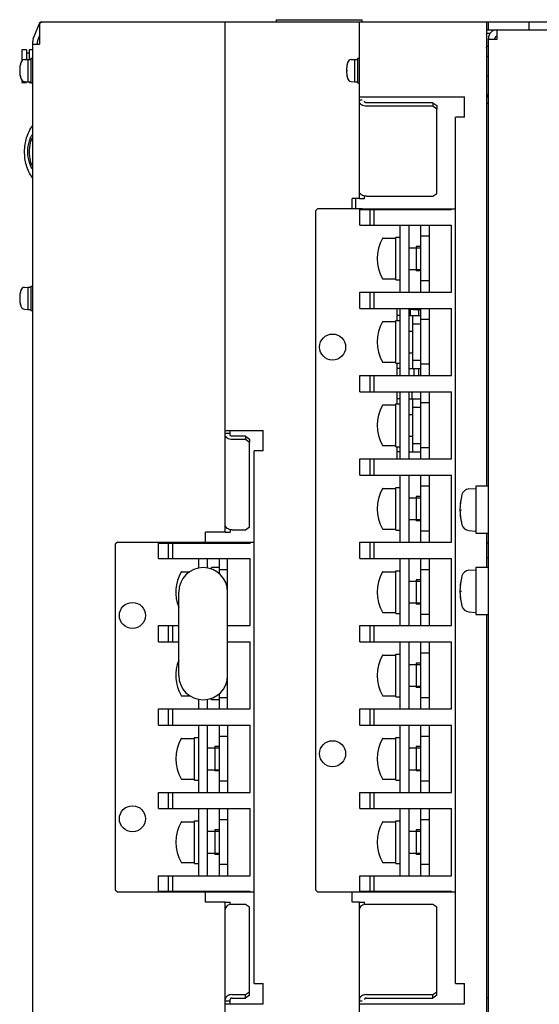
# Model space of a CAD drawing. Header units: millimetres. Extents: x 159 to 2039, y 158 to 1386.
# Tile 5 of 34: x 1611 to 1738, y 282 to 524. Entities that reach past the tile are written whole.
import ezdxf

# ---------------------------------------------------------------- set-up
doc = ezdxf.new("R2010")
doc.units = ezdxf.units.MM
doc.header["$LTSCALE"] = 115.5
doc.linetypes.add('HIDDEN', pattern=[0.2, 0.1, -0.1])
doc.layers.get('0').update_dxf_attribs({"linetype": 'CONTINUOUS'})
for name, color, linetype in [('ALL_AXIS', 7, 'CONTINUOUS'), ('ALL_CURVE', 7, 'CONTINUOUS'), ('ALL_FEATURES', 7, 'CONTINUOUS'), ('DEFAULT_2', 8, 'HIDDEN')]:
    doc.layers.add(name, color=color, linetype=linetype)

msp = doc.modelspace()

# ---------------------------------------------------------------- linework, layer by layer
at = {"color": 7, "linetype": 'CONTINUOUS'}
for p, q in [((1726.3895, 521.1), (1725.5, 521.1)), ((1726, 517.9), (1725.5, 517.9)), ((1725.5, 510.67), (1726, 510.67)), ((1725.5, 506.13), (1726, 506.13)), ((1708.25, 468.75), (1708.25, 462.75)), ((1706.81, 451.75), (1706.81, 453.2814)), ((1707.28, 431.25), (1707.28, 432.75)), ((1708.25, 407.25), (1708.25, 401.25)), ((1708.25, 386.75), (1708.25, 380.75)), ((1708.25, 366.25), (1708.25, 360.25)), ((1658.75, 345.75), (1658.75, 339.75)), ((1708.25, 345.75), (1708.25, 339.75)), ((1658.75, 325.25), (1658.75, 319.25)), ((1708.25, 325.25), (1708.25, 319.25))]:
    msp.add_line(p, q, dxfattribs=at)
msp.add_arc((1711.6, 432.75), 4.32, 176.668216, 180, dxfattribs=at)
at = {"layer": 'ALL_AXIS', "color": 7, "linetype": 'CONTINUOUS'}
for p, q in [((1615.9724, 523.931), (1616, 524)), ((1616, 524), (1616.2, 524)), ((1611.3, 517.05), (1611.3, 514.3403)), ((1611.9528, 514.6759), (1612.8, 514.75)), ((1612.8, 514.75), (1612.8, 509.25)), ((1612.8, 514.75), (1613.5, 514.75)), ((1613.5, 515), (1613.5, 509)), ((1613.5, 515), (1614, 515)), ((1692.2528, 514.6759), (1693.1, 514.75)), ((1693.1, 514.75), (1693.1, 509.25)), ((1693.1, 514.75), (1693.8, 514.75)), ((1693.8, 515), (1693.8, 509)), ((1693.8, 515), (1694.3, 515)), ((1611.3, 509.6597), (1611.3, 509.05)), ((1611.3, 509.05), (1612.5, 509.05)), ((1611.9528, 509.3241), (1612.8, 509.25)), ((1612.8, 509.25), (1613.5, 509.25)), ((1613.1, 509.05), (1613.5, 509.05)), ((1613.5, 509), (1614, 509)), ((1692.2528, 509.3241), (1693.1, 509.25)), ((1693.1, 509.25), (1693.8, 509.25)), ((1693.8, 509), (1694.3, 509)), ((1693.4, 478), (1693.4, 479)), ((1694.4, 474), (1694.4, 477.8)), ((1704.25, 474), (1704.25, 457.5)), ((1706.4, 474), (1706.4, 457.5)), ((1700.0477, 470.75), (1703.25, 470.75)), ((1703.25, 471), (1704.25, 471)), ((1703.25, 460.5018), (1703.25, 470.9982)), ((1706.4, 468.425), (1709.4, 468.425)), ((1706.4, 463.075), (1709.4, 463.075)), ((1700.0477, 460.75), (1703.25, 460.75)), ((1703.25, 460.5), (1704.25, 460.5)), ((1611.9528, 458.6759), (1612.8, 458.75)), ((1612.8, 458.75), (1612.8, 453.25)), ((1612.8, 458.75), (1613.5, 458.75)), ((1613.5, 459), (1613.5, 453)), ((1613.5, 459), (1614, 459)), ((1694.4, 453.5), (1694.4, 457.5)), ((1611.9528, 453.3241), (1612.8, 453.25)), ((1612.8, 453.25), (1613.5, 453.25)), ((1613.5, 453), (1614, 453)), ((1704.25, 453.5), (1704.25, 437)), ((1706.4, 453.5), (1706.4, 437)), ((1703.25, 450.5), (1704.25, 450.5)), ((1703.25, 440.0018), (1703.25, 450.4982)), ((1700.0477, 450.25), (1703.25, 450.25)), ((1706.4, 447.925), (1707.4, 447.925)), ((1706.4, 442.575), (1707.4, 442.575)), ((1700.0477, 440.25), (1703.25, 440.25)), ((1703.25, 440), (1704.25, 440)), ((1694.4, 433), (1694.4, 437)), ((1704.25, 433), (1704.25, 416.5)), ((1706.4, 433), (1706.4, 416.5)), ((1700.0477, 429.75), (1703.25, 429.75)), ((1703.25, 430), (1704.25, 430)), ((1703.25, 419.5018), (1703.25, 429.9982)), ((1706.4, 427.425), (1707.4, 427.425)), ((1706.4, 422.075), (1707.4, 422.075)), ((1700.0477, 419.75), (1703.25, 419.75)), ((1703.25, 419.5), (1704.25, 419.5)), ((1694.4, 412.5), (1694.4, 416.5)), ((1704.25, 412.5), (1704.25, 396)), ((1706.4, 412.5), (1706.4, 396)), ((1700.0477, 409.25), (1703.25, 409.25)), ((1703.25, 409.5), (1704.25, 409.5)), ((1703.25, 399.0018), (1703.25, 409.4982)), ((1721.1667, 409.0984), (1722.9, 409.25)), ((1726, 409.75), (1722.9, 409.75)), ((1722.9, 409.75), (1722.9, 398.25)), ((1706.4, 406.925), (1709.4, 406.925)), ((1706.4, 401.575), (1709.4, 401.575)), ((1700.0477, 399.25), (1703.25, 399.25)), ((1703.25, 399), (1704.25, 399)), ((1721.1667, 398.9016), (1722.9, 398.75)), ((1722.9, 398.25), (1726, 398.25)), ((1644.9, 392), (1644.9, 395.8)), ((1694.4, 392), (1694.4, 396)), ((1726, 395.8), (1725.5, 395.8)), ((1654.75, 392), (1654.75, 389.6104)), ((1656.9, 392), (1656.9, 389.6286)), ((1704.25, 392), (1704.25, 375.5)), ((1706.4, 392), (1706.4, 375.5)), ((1726, 392.2), (1725.5, 392.2)), ((1650.5477, 388.75), (1652.6444, 388.75)), ((1659.9, 389.75), (1657.9, 389.75)), ((1700.0477, 388.75), (1703.25, 388.75)), ((1703.25, 389), (1704.25, 389)), ((1703.25, 378.5018), (1703.25, 388.9982)), ((1721.1667, 389.0984), (1722.9, 389.25)), ((1726, 389.75), (1722.9, 389.75)), ((1722.9, 389.75), (1722.9, 378.25)), ((1706.4, 386.425), (1709.4, 386.425)), ((1706.4, 381.075), (1709.4, 381.075)), ((1700.0477, 378.75), (1703.25, 378.75)), ((1703.25, 378.5), (1704.25, 378.5)), ((1721.1667, 378.9016), (1722.9, 378.75)), ((1722.9, 378.25), (1726, 378.25)), ((1644.9, 371.5), (1644.9, 375.5)), ((1694.4, 371.5), (1694.4, 375.5)), ((1704.25, 371.5), (1704.25, 355)), ((1706.4, 371.5), (1706.4, 355)), ((1700.0477, 368.25), (1703.25, 368.25)), ((1703.25, 368.5), (1704.25, 368.5)), ((1703.25, 358.0018), (1703.25, 368.4982)), ((1706.4, 365.925), (1709.4, 365.925)), ((1706.4, 360.575), (1709.4, 360.575)), ((1650.5477, 358.25), (1652.6444, 358.25)), ((1654.75, 357.3896), (1654.75, 355)), ((1656.9, 357.3714), (1656.9, 355)), ((1659.9, 357.25), (1657.9, 357.25)), ((1700.0477, 358.25), (1703.25, 358.25)), ((1703.25, 358), (1704.25, 358)), ((1644.9, 351), (1644.9, 355)), ((1694.4, 351), (1694.4, 355)), ((1654.75, 351), (1654.75, 334.5)), ((1656.9, 351), (1656.9, 334.5)), ((1704.25, 351), (1704.25, 334.5)), ((1706.4, 351), (1706.4, 334.5)), ((1650.5477, 347.75), (1653.75, 347.75)), ((1653.75, 348), (1654.75, 348)), ((1653.75, 337.5018), (1653.75, 347.9982)), ((1700.0477, 347.75), (1703.25, 347.75)), ((1703.25, 348), (1704.25, 348)), ((1703.25, 337.5018), (1703.25, 347.9982)), ((1656.9, 345.425), (1659.9, 345.425)), ((1706.4, 345.425), (1709.4, 345.425)), ((1656.9, 340.075), (1659.9, 340.075)), ((1706.4, 340.075), (1709.4, 340.075)), ((1650.5477, 337.75), (1653.75, 337.75)), ((1653.75, 337.5), (1654.75, 337.5)), ((1700.0477, 337.75), (1703.25, 337.75)), ((1703.25, 337.5), (1704.25, 337.5)), ((1644.9, 330.5), (1644.9, 334.5)), ((1694.4, 330.5), (1694.4, 334.5)), ((1654.75, 330.5), (1654.75, 314)), ((1656.9, 330.5), (1656.9, 314)), ((1704.25, 330.5), (1704.25, 314)), ((1706.4, 330.5), (1706.4, 314)), ((1650.5477, 327.25), (1653.75, 327.25)), ((1653.75, 327.5), (1654.75, 327.5)), ((1653.75, 317.0018), (1653.75, 327.4982)), ((1700.0477, 327.25), (1703.25, 327.25)), ((1703.25, 327.5), (1704.25, 327.5)), ((1703.25, 317.0018), (1703.25, 327.4982)), ((1656.9, 324.925), (1659.9, 324.925)), ((1706.4, 324.925), (1709.4, 324.925)), ((1650.5477, 317.25), (1653.75, 317.25)), ((1656.9, 319.575), (1659.9, 319.575)), ((1700.0477, 317.25), (1703.25, 317.25)), ((1706.4, 319.575), (1709.4, 319.575)), ((1653.75, 317), (1654.75, 317)), ((1703.25, 317), (1704.25, 317)), ((1644.9, 310.2), (1644.9, 314)), ((1694.4, 310.2), (1694.4, 314))]:
    msp.add_line(p, q, dxfattribs=at)
for centre, radius, start, end in [((1722.5481, 518.5), 3.1019, 343.035959, 348.827668), ((1617.8, 512), 7, 163.742972, 196.257028), ((1612.0399, 513.6797), 1, 95, 163.742972), ((1698.1, 512), 7, 163.742972, 196.257028), ((1692.3399, 513.6797), 1, 95, 163.742972), ((1612.0399, 510.3203), 1, 196.257028, 265), ((1692.3399, 510.3203), 1, 196.257028, 265), ((1728, 507), 2.65, 199.302619, 220.058283), ((1708.65, 465.75), 10, 150.333757, 209.666243), ((1617.8, 456), 7, 163.742972, 196.257028), ((1612.0399, 457.6797), 1, 95, 163.742972), ((1612.0399, 454.3203), 1, 196.257028, 265), ((1708.65, 445.25), 10, 150.333757, 209.666243), ((1708.65, 424.75), 10, 150.333757, 209.666243), ((1708.65, 404.25), 10, 150.333757, 209.666243), ((1733, 404), 14, 164.637515, 195.362485), ((1721.3323, 407.2056), 1.9, 95, 164.637515), ((1721.3323, 400.7944), 1.9, 195.362485, 265), ((1659.15, 383.75), 10, 150.333757, 201.97414), ((1708.65, 383.75), 10, 150.333757, 209.666243), ((1733, 384), 14, 164.637515, 195.362485), ((1721.3323, 387.2056), 1.9, 95, 164.637515), ((1721.3323, 380.7944), 1.9, 195.362485, 265), ((1708.65, 363.25), 10, 150.333757, 209.666243), ((1659.15, 363.25), 10, 158.02586, 209.666243), ((1659.15, 342.75), 10, 150.333757, 209.666243), ((1708.65, 342.75), 10, 150.333757, 209.666243), ((1659.15, 322.25), 10, 150.333757, 209.666243), ((1708.65, 322.25), 10, 150.333757, 209.666243)]:
    msp.add_arc(centre, radius, start, end, dxfattribs=at)
msp.add_open_spline([(1613.9947, 487.646), (1613.8205, 487.8783), (1613.5008, 488.431), (1612.9587, 489.8594), (1612.6861, 492.02), (1612.9621, 494.1774), (1613.5152, 495.6161), (1613.8272, 496.1598), (1613.9952, 496.3891)], degree=3, knots=[0, 0, 0, 0, 0.09491495, 0.20714324, 0.49774536, 0.79646148, 0.9070998, 1, 1, 1, 1], dxfattribs=at)
at = {"layer": 'ALL_CURVE', "color": 40, "linetype": 'CONTINUOUS'}
for p, q in [((1610.8, 512), (1611.0354, 512)), ((1691.1, 512), (1691.3354, 512)), ((1610.8, 456), (1611.0354, 456)), ((1719, 404), (1719.359, 404)), ((1719, 384), (1719.359, 384))]:
    msp.add_line(p, q, dxfattribs=at)
for centre, radius, start, end in [((1617.8, 512), 7, 165.099403, 194.900597), ((1698.1, 512), 7, 165.099403, 194.900597), ((1617.8, 456), 7, 165.099403, 194.900597), ((1733, 404), 14, 166.997122, 193.002878), ((1733, 384), 14, 166.997122, 193.002878)]:
    msp.add_arc(centre, radius, start, end, dxfattribs=at)
at = {"layer": 'ALL_FEATURES', "color": 3, "linetype": 'CONTINUOUS'}
for p, q in [((1614.1216, 519.804), (1615.8, 524)), ((1616.2, 524), (1615.7, 523.5)), ((1615.7, 523.5), (1615.7, 518.5)), ((1616.2, 524), (1747, 524)), ((1661.3, 398.5), (1661.3, 524)), ((1694.3, 480.5), (1694.3, 524)), ((1725.5, 524), (1725.5, 409.75)), ((1728.1, 522), (1728.1, 519.6)), ((1614, 264), (1614, 519.1726)), ((1614, 518.5), (1615.7, 518.5)), ((1726, 268.1), (1726, 519.9)), ((1728.1, 519.6), (1726, 519.6)), ((1694.3, 505.5), (1720.1, 505.5)), ((1720.1, 500.5), (1720.1, 505.5)), ((1712.3, 503.2373), (1696, 503.2373)), ((1713.3, 502.5302), (1712.3, 503.2373)), ((1713.3, 481.7728), (1713.3, 502.5302)), ((1717.9, 287.5), (1717.9, 500.5)), ((1720.1, 500.5), (1717.9, 500.5)), ((1692.5, 478), (1692.5, 480.5)), ((1694.3, 480.5), (1692.5, 480.5)), ((1693.4, 479), (1693.4, 480.5)), ((1696, 481.0657), (1712.3, 481.0657)), ((1712.3, 481.0657), (1713.3, 481.7728)), ((1661.3, 423.5), (1670.6, 423.5)), ((1670.6, 418.5), (1670.6, 423.5)), ((1666.3, 421.2373), (1663, 421.2373)), ((1667.3, 420.5302), (1666.3, 421.2373)), ((1667.3, 399.7728), (1667.3, 420.5302)), ((1668.4, 287.5), (1668.4, 418.5)), ((1670.6, 418.5), (1668.4, 418.5)), ((1666.3, 399.0657), (1667.3, 399.7728)), ((1656.5, 396), (1656.5, 398.5)), ((1661.3, 398.5), (1656.5, 398.5)), ((1663, 399.0657), (1666.3, 399.0657)), ((1725.5, 398.25), (1725.5, 389.75)), ((1725.5, 378.25), (1725.5, 264)), ((1656.5, 307.5), (1656.5, 310)), ((1692.5, 307.5), (1692.5, 310)), ((1661.3, 307.5), (1656.5, 307.5)), ((1661.3, 264), (1661.3, 307.5)), ((1694.3, 307.5), (1692.5, 307.5)), ((1694.3, 264), (1694.3, 307.5)), ((1666.3, 306.9343), (1663, 306.9343)), ((1667.3, 306.2272), (1666.3, 306.9343)), ((1667.3, 285.4698), (1667.3, 306.2272)), ((1712.3, 306.9343), (1696, 306.9343)), ((1713.3, 306.2272), (1712.3, 306.9343)), ((1713.3, 285.4698), (1713.3, 306.2272)), ((1668.4, 287.5), (1670.6, 287.5)), ((1670.6, 282.5), (1670.6, 287.5)), ((1717.9, 287.5), (1720.1, 287.5)), ((1720.1, 282.5), (1720.1, 287.5)), ((1663, 284.7627), (1666.3, 284.7627)), ((1666.3, 284.7627), (1667.3, 285.4698)), ((1696, 284.7627), (1712.3, 284.7627)), ((1712.3, 284.7627), (1713.3, 285.4698)), ((1661.3, 282.5), (1670.6, 282.5)), ((1694.3, 282.5), (1720.1, 282.5))]:
    msp.add_line(p, q, dxfattribs=at)
at = {"layer": 'ALL_FEATURES', "color": 7, "linetype": 'CONTINUOUS'}
for p, q in [((1615.8, 524), (1616.0857, 523.8857)), ((1673.8, 524.5), (1673.8, 524)), ((1673.8, 524.5), (1694.9, 524.5)), ((1694.9, 524.5), (1694.9, 524)), ((1726, 522), (1726, 524)), ((1736, 522), (1736, 524)), ((1725.5, 522), (1747, 522)), ((1615.2, 518.5), (1615.2, 519.1726)), ((1615.2358, 519.3583), (1615.7, 520.5189)), ((1727.6, 519.6), (1727.6, 519.9)), ((1612.5, 517.05), (1611.3, 517.05)), ((1612.5, 517.05), (1612.5, 514.7238)), ((1613.1, 516.3), (1612.5, 516.3)), ((1613.1, 517.05), (1613.1, 514.75)), ((1614, 517.05), (1613.1, 517.05)), ((1725.5, 515.5), (1726, 515.5)), ((1612.5, 509.05), (1611.3, 509.05)), ((1612.5, 509.2762), (1612.5, 509.05)), ((1613.1, 509.25), (1613.1, 509.05)), ((1613.5, 509.05), (1613.1, 509.05)), ((1694.3, 504.7929), (1695, 504.7929)), ((1712.3, 504.0858), (1696, 504.0858)), ((1712.3, 504.0858), (1712.3, 503.2373)), ((1712.3, 504.0858), (1713.3, 503.3787)), ((1725.5, 504), (1726, 504)), ((1713.3, 503.3787), (1713.3, 502.5302)), ((1694.3, 480.5), (1695.5, 480.5)), ((1695.5, 480.5), (1695.5, 481.1249)), ((1684, 478), (1683.5, 477.5)), ((1683.5, 477.5), (1683.5, 310.5)), ((1695, 478), (1684, 478)), ((1694.4, 474), (1694.4, 477.8)), ((1694.4, 477.8), (1716.9, 477.8)), ((1695, 478), (1711.4, 478)), ((1696.9, 474), (1696.9, 477.8)), ((1697.9, 474), (1697.9, 477.8)), ((1711.4, 478), (1711.4, 477.8)), ((1711.4, 478), (1717.9, 478)), ((1716.9, 478), (1716.9, 477.8)), ((1694.4, 474), (1716.9, 474)), ((1709.4, 457.5), (1709.4, 474)), ((1711.4, 474), (1711.4, 457.5)), ((1716.9, 457.5), (1716.9, 474)), ((1711.4, 471.25), (1709.4, 471.25)), ((1711.4, 460.25), (1709.4, 460.25)), ((1694.4, 453.5), (1694.4, 457.5)), ((1694.4, 457.5), (1716.9, 457.5)), ((1696.9, 453.5), (1696.9, 457.5)), ((1697.9, 453.5), (1697.9, 457.5)), ((1694.4, 453.5), (1716.9, 453.5)), ((1703.5, 453.5), (1703.5, 450.5)), ((1704, 453.5), (1704.25, 453.4806)), ((1706.4, 453.3133), (1708.5, 453.15)), ((1708.5, 453.15), (1708.5, 453.5)), ((1709.4, 453.15), (1708.5, 453.15)), ((1708.9, 451.75), (1708.9, 453.15)), ((1709.4, 437), (1709.4, 453.5)), ((1711.4, 453.5), (1711.4, 437)), ((1716.9, 437), (1716.9, 453.5)), ((1704.25, 451.75), (1703.5, 451.75)), ((1706.4, 451.75), (1709.4, 451.75)), ((1707.4, 438.75), (1707.4, 451.75)), ((1711.4, 450.75), (1709.4, 450.75)), ((1707.4, 449.75), (1709.4, 449.75)), ((1707.4, 440.75), (1709.4, 440.75)), ((1703.5, 440), (1703.5, 437)), ((1704.25, 438.75), (1703.5, 438.75)), ((1706.4, 438.75), (1709.4, 438.75)), ((1707.7, 438.75), (1707.7, 437)), ((1708.825, 438.75), (1708.825, 437)), ((1708.875, 437), (1708.875, 438.75)), ((1711.4, 439.75), (1709.4, 439.75)), ((1694.4, 433), (1694.4, 437)), ((1694.4, 437), (1716.9, 437)), ((1696.9, 433), (1696.9, 437)), ((1697.9, 433), (1697.9, 437)), ((1694.4, 433), (1716.9, 433)), ((1703.5, 433), (1703.5, 430)), ((1704.25, 431.25), (1703.5, 431.25)), ((1706.4, 431.25), (1709.4, 431.25)), ((1707.4, 418.25), (1707.4, 431.25)), ((1709.4, 416.5), (1709.4, 433)), ((1711.4, 433), (1711.4, 416.5)), ((1716.9, 416.5), (1716.9, 433)), ((1707.4, 429.25), (1709.4, 429.25)), ((1711.4, 430.25), (1709.4, 430.25)), ((1661.3, 422.7929), (1662.5, 422.7929)), ((1662.5, 422.4393), (1662.5, 423.5)), ((1666.3, 422.0858), (1663, 422.0858)), ((1666.3, 422.0858), (1666.3, 421.2373)), ((1666.3, 422.0858), (1667.3, 421.3787)), ((1667.3, 421.3787), (1667.3, 420.5302)), ((1703.5, 419.5), (1703.5, 416.5)), ((1707.4, 420.25), (1709.4, 420.25)), ((1711.4, 419.25), (1709.4, 419.25)), ((1694.4, 412.5), (1694.4, 416.5)), ((1694.4, 416.5), (1716.9, 416.5)), ((1696.9, 412.5), (1696.9, 416.5)), ((1697.9, 412.5), (1697.9, 416.5)), ((1704.25, 418.25), (1703.5, 418.25)), ((1706.4, 418.25), (1709.4, 418.25)), ((1694.4, 412.5), (1716.9, 412.5)), ((1709.4, 396), (1709.4, 412.5)), ((1711.4, 412.5), (1711.4, 396)), ((1716.9, 396), (1716.9, 412.5)), ((1711.4, 409.75), (1709.4, 409.75)), ((1661.3, 398.5), (1662.5, 398.5)), ((1662.5, 399.1249), (1662.5, 398.5)), ((1711.4, 398.75), (1709.4, 398.75)), ((1634.8, 396), (1634.3, 395.5)), ((1634.3, 395.5), (1634.3, 310.5)), ((1634.8, 396), (1668.4, 396)), ((1644.9, 392), (1644.9, 395.8)), ((1644.9, 395.8), (1667.4, 395.8)), ((1647.4, 392), (1647.4, 395.8)), ((1648.4, 392), (1648.4, 395.8)), ((1661.9, 396), (1661.9, 395.8)), ((1667.4, 396), (1667.4, 395.8)), ((1694.4, 392), (1694.4, 396)), ((1694.4, 396), (1716.9, 396)), ((1696.9, 392), (1696.9, 396)), ((1697.9, 392), (1697.9, 396)), ((1644.9, 392), (1667.4, 392)), ((1659.9, 388.2171), (1659.9, 392)), ((1661.9, 355), (1661.9, 392)), ((1667.4, 375.5), (1667.4, 392)), ((1694.4, 392), (1716.9, 392)), ((1709.4, 375.5), (1709.4, 392)), ((1711.4, 392), (1711.4, 375.5)), ((1716.9, 375.5), (1716.9, 392)), ((1657.9, 389.4069), (1657.9, 389.75)), ((1661.9, 389.25), (1659.9, 389.25)), ((1711.4, 389.25), (1709.4, 389.25)), ((1649.9, 363.25), (1649.9, 383.75)), ((1711.4, 378.25), (1709.4, 378.25)), ((1644.9, 371.5), (1644.9, 375.5)), ((1644.9, 375.5), (1649.9, 375.5)), ((1647.4, 371.5), (1647.4, 375.5)), ((1648.4, 371.5), (1648.4, 375.5)), ((1661.9, 375.5), (1667.4, 375.5)), ((1694.4, 375.5), (1716.9, 375.5)), ((1694.4, 371.5), (1694.4, 375.5)), ((1696.9, 371.5), (1696.9, 375.5)), ((1697.9, 371.5), (1697.9, 375.5)), ((1644.9, 371.5), (1649.9, 371.5)), ((1661.9, 371.5), (1667.4, 371.5)), ((1667.4, 355), (1667.4, 371.5)), ((1694.4, 371.5), (1716.9, 371.5)), ((1709.4, 355), (1709.4, 371.5)), ((1711.4, 371.5), (1711.4, 355)), ((1716.9, 355), (1716.9, 371.5)), ((1711.4, 368.75), (1709.4, 368.75)), ((1659.9, 355), (1659.9, 358.7829)), ((1657.9, 357.25), (1657.9, 357.5931)), ((1661.9, 357.75), (1659.9, 357.75)), ((1711.4, 357.75), (1709.4, 357.75)), ((1644.9, 355), (1667.4, 355)), ((1644.9, 351), (1644.9, 355)), ((1647.4, 351), (1647.4, 355)), ((1648.4, 351), (1648.4, 355)), ((1694.4, 355), (1716.9, 355)), ((1694.4, 351), (1694.4, 355)), ((1696.9, 351), (1696.9, 355)), ((1697.9, 351), (1697.9, 355)), ((1644.9, 351), (1667.4, 351)), ((1659.9, 334.5), (1659.9, 351)), ((1661.9, 351), (1661.9, 334.5)), ((1667.4, 334.5), (1667.4, 351)), ((1694.4, 351), (1716.9, 351)), ((1709.4, 334.5), (1709.4, 351)), ((1711.4, 351), (1711.4, 334.5)), ((1716.9, 334.5), (1716.9, 351)), ((1661.9, 348.25), (1659.9, 348.25)), ((1711.4, 348.25), (1709.4, 348.25)), ((1661.9, 337.25), (1659.9, 337.25)), ((1711.4, 337.25), (1709.4, 337.25)), ((1644.9, 334.5), (1667.4, 334.5)), ((1644.9, 330.5), (1644.9, 334.5)), ((1647.4, 330.5), (1647.4, 334.5)), ((1648.4, 330.5), (1648.4, 334.5)), ((1694.4, 334.5), (1716.9, 334.5)), ((1694.4, 330.5), (1694.4, 334.5)), ((1696.9, 330.5), (1696.9, 334.5)), ((1697.9, 330.5), (1697.9, 334.5)), ((1644.9, 330.5), (1667.4, 330.5)), ((1659.9, 314), (1659.9, 330.5)), ((1661.9, 330.5), (1661.9, 314)), ((1667.4, 314), (1667.4, 330.5)), ((1694.4, 330.5), (1716.9, 330.5)), ((1709.4, 314), (1709.4, 330.5)), ((1711.4, 330.5), (1711.4, 314)), ((1716.9, 314), (1716.9, 330.5)), ((1661.9, 327.75), (1659.9, 327.75)), ((1711.4, 327.75), (1709.4, 327.75)), ((1661.9, 316.75), (1659.9, 316.75)), ((1711.4, 316.75), (1709.4, 316.75)), ((1644.9, 314), (1667.4, 314)), ((1644.9, 310.2), (1644.9, 314)), ((1647.4, 310.2), (1647.4, 314)), ((1648.4, 310.2), (1648.4, 314)), ((1694.4, 314), (1716.9, 314)), ((1694.4, 310.2), (1694.4, 314)), ((1696.9, 310.2), (1696.9, 314)), ((1697.9, 310.2), (1697.9, 314)), ((1634.3, 310.5), (1634.8, 310)), ((1634.8, 310), (1668.4, 310)), ((1644.9, 310.2), (1667.4, 310.2)), ((1661.9, 310), (1661.9, 310.2)), ((1667.4, 310), (1667.4, 310.2)), ((1683.5, 310.5), (1684, 310)), ((1684, 310), (1695, 310)), ((1694.4, 310.2), (1716.9, 310.2)), ((1695, 310), (1711.4, 310)), ((1711.4, 310), (1711.4, 310.2)), ((1711.4, 310), (1717.9, 310)), ((1716.9, 310), (1716.9, 310.2)), ((1661.3, 307.5), (1662.5, 307.5)), ((1662.5, 306.8751), (1662.5, 307.5)), ((1694.3, 307.5), (1695.5, 307.5)), ((1695.5, 306.8751), (1695.5, 307.5)), ((1662.5, 282.5), (1662.5, 283.5607)), ((1663, 283.9142), (1666.3, 283.9142)), ((1666.3, 283.9142), (1666.3, 284.7627)), ((1667.3, 284.6213), (1666.3, 283.9142)), ((1667.3, 284.6213), (1667.3, 285.4698)), ((1696, 283.9142), (1712.3, 283.9142)), ((1712.3, 283.9142), (1712.3, 284.7627)), ((1713.3, 284.6213), (1712.3, 283.9142)), ((1713.3, 284.6213), (1713.3, 285.4698)), ((1725.5, 284), (1726, 284)), ((1661.3, 283.2071), (1662.5, 283.2071)), ((1694.3, 283.2071), (1695, 283.2071))]:
    msp.add_line(p, q, dxfattribs=at)
for centre in [(1687.7, 444), (1638.5, 378), (1687.7, 344), (1638.5, 328)]:
    msp.add_circle(centre, 3.2, dxfattribs=at)
at = {"layer": 'ALL_FEATURES', "color": 3, "linetype": 'CONTINUOUS'}
for centre, radius, start in [((1728.1, 519.9), 2.1, 90), ((1615.7, 519.1726), 1.7, 158.198591)]:
    msp.add_arc(centre, radius, start, 180, dxfattribs=at)
at = {"layer": 'ALL_FEATURES', "color": 7, "linetype": 'CONTINUOUS'}
for centre, radius, start, end in [((1615.7, 519.1726), 0.5, 158.198591, 180), ((1728.1, 519.9), 0.5, 90, 180), ((1621.973, 491.3454), 9.8862, 215.250793, 216.247192), ((1700.0477, 470.65), 0.1, 90, 150.351326), ((1700.0477, 460.85), 0.1, 209.648674, 270), ((1700.0477, 450.15), 0.1, 90, 150.351326), ((1700.0477, 440.35), 0.1, 209.648674, 270), ((1700.0477, 429.65), 0.1, 90, 150.351326), ((1700.0477, 419.85), 0.1, 209.648674, 270), ((1700.0477, 409.15), 0.1, 90, 150.351326), ((1700.0477, 399.35), 0.1, 209.648674, 270), ((1655.9, 383.75), 6, 0, 180), ((1650.5477, 388.65), 0.1, 90, 150.351326), ((1700.0477, 388.65), 0.1, 90, 150.351326), ((1700.0477, 378.85), 0.1, 209.648674, 270), ((1700.0477, 368.15), 0.1, 90, 150.351326), ((1655.9, 363.25), 6, 180, 360), ((1650.5477, 358.35), 0.1, 209.648674, 270), ((1700.0477, 358.35), 0.1, 209.648674, 270), ((1650.5477, 347.65), 0.1, 90, 150.351326), ((1700.0477, 347.65), 0.1, 90, 150.351326), ((1650.5477, 337.85), 0.1, 209.648674, 270), ((1700.0477, 337.85), 0.1, 209.648674, 270), ((1650.5477, 327.15), 0.1, 90, 150.351326), ((1700.0477, 327.15), 0.1, 90, 150.351326), ((1650.5477, 317.35), 0.1, 209.648674, 270), ((1700.0477, 317.35), 0.1, 209.648674, 270)]:
    msp.add_arc(centre, radius, start, end, dxfattribs=at)
at = {"layer": 'ALL_FEATURES', "color": 3, "linetype": 'CONTINUOUS'}
for points in [[(1696, 503.2373), (1695.781, 503.2373), (1695.356, 503.2945), (1694.7996, 503.5461), (1694.4034, 503.9379), (1694.3, 504.28), (1694.3, 504.4393)], [(1696, 481.0657), (1695.781, 481.0657), (1695.356, 481.1229), (1694.7996, 481.3745), (1694.4034, 481.7663), (1694.3, 482.1085), (1694.3, 482.2678)], [(1663, 421.2373), (1662.781, 421.2373), (1662.356, 421.2945), (1661.7996, 421.5461), (1661.4034, 421.9379), (1661.3, 422.28), (1661.3, 422.4393)], [(1663, 399.0657), (1662.781, 399.0657), (1662.356, 399.1229), (1661.7996, 399.3745), (1661.4034, 399.7663), (1661.3, 400.1085), (1661.3, 400.2678)], [(1663, 306.9343), (1662.781, 306.9343), (1662.356, 306.8771), (1661.7996, 306.6255), (1661.4034, 306.2337), (1661.3, 305.8915), (1661.3, 305.7322)], [(1696, 306.9343), (1695.781, 306.9343), (1695.356, 306.8771), (1694.7996, 306.6255), (1694.4034, 306.2337), (1694.3, 305.8915), (1694.3, 305.7322)], [(1663, 284.7627), (1662.781, 284.7627), (1662.356, 284.7055), (1661.7996, 284.4539), (1661.4034, 284.0621), (1661.3, 283.72), (1661.3, 283.5607)], [(1696, 284.7627), (1695.781, 284.7627), (1695.356, 284.7055), (1694.7996, 284.4539), (1694.4034, 284.0621), (1694.3, 283.72), (1694.3, 283.5607)]]:
    msp.add_open_spline(points, degree=3, knots=[0, 0, 0, 0, 0.28796974, 0.55534407, 0.79053315, 1, 1, 1, 1], dxfattribs=at)
at = {"layer": 'ALL_FEATURES', "color": 7, "linetype": 'CONTINUOUS'}
for points, knots in [([(1696, 504.0858), (1695.9356, 504.0858), (1695.8106, 504.1026), (1695.6469, 504.1766), (1695.5304, 504.2919), (1695.5, 504.3925), (1695.5, 504.4393)], [0, 0, 0, 0, 0.28796974, 0.55534407, 0.79053315, 1, 1, 1, 1]), ([(1613.8996, 485.6395), (1613.5712, 486.1042), (1612.9929, 487.0919), (1612.1953, 489.2305), (1611.8557, 492.0867), (1612.234, 494.9391), (1613.0685, 497.0637), (1613.6637, 498.0412), (1614, 498.5)], [0, 0, 0, 0, 0.12518892, 0.250356, 0.50001561, 0.74965998, 0.8748361, 1, 1, 1, 1]), ([(1613.9958, 488.2975), (1613.7574, 488.7768), (1613.3496, 489.9783), (1613.1373, 491.9886), (1613.3438, 494.0005), (1613.7619, 495.2274), (1613.9962, 495.7072)], [0, 0, 0, 0, 0.21072878, 0.49445857, 0.7898088, 1, 1, 1, 1]), ([(1663, 422.0858), (1662.9356, 422.0858), (1662.8106, 422.1026), (1662.6469, 422.1766), (1662.5304, 422.2919), (1662.5, 422.3925), (1662.5, 422.4393)], [0, 0, 0, 0, 0.28796974, 0.55534407, 0.79053315, 1, 1, 1, 1]), ([(1663, 283.9142), (1662.9356, 283.9142), (1662.8106, 283.8974), (1662.6469, 283.8234), (1662.5304, 283.7081), (1662.5, 283.6075), (1662.5, 283.5607)], [0, 0, 0, 0, 0.28796974, 0.55534407, 0.79053315, 1, 1, 1, 1]), ([(1696, 283.9142), (1695.9356, 283.9142), (1695.8106, 283.8974), (1695.6469, 283.8234), (1695.5304, 283.7081), (1695.5, 283.6075), (1695.5, 283.5607)], [0, 0, 0, 0, 0.28796974, 0.55534407, 0.79053315, 1, 1, 1, 1])]:
    msp.add_open_spline(points, degree=3, knots=knots, dxfattribs=at)
at = {"layer": 'DEFAULT_2', "color": 8, "linetype": 'HIDDEN'}
for p, q in [((1709.4, 468.75), (1708.25, 468.75)), ((1709.4, 462.75), (1708.25, 462.75)), ((1709.4, 407.25), (1708.25, 407.25)), ((1709.4, 401.25), (1708.25, 401.25)), ((1709.4, 386.75), (1708.25, 386.75)), ((1709.4, 380.75), (1708.25, 380.75)), ((1709.4, 366.25), (1708.25, 366.25)), ((1709.4, 360.25), (1708.25, 360.25)), ((1659.9, 345.75), (1658.75, 345.75)), ((1709.4, 345.75), (1708.25, 345.75)), ((1659.9, 339.75), (1658.75, 339.75)), ((1709.4, 339.75), (1708.25, 339.75)), ((1659.9, 325.25), (1658.75, 325.25)), ((1709.4, 325.25), (1708.25, 325.25)), ((1659.9, 319.25), (1658.75, 319.25)), ((1709.4, 319.25), (1708.25, 319.25))]:
    msp.add_line(p, q, dxfattribs=at)

doc.saveas('drawing.dxf')
